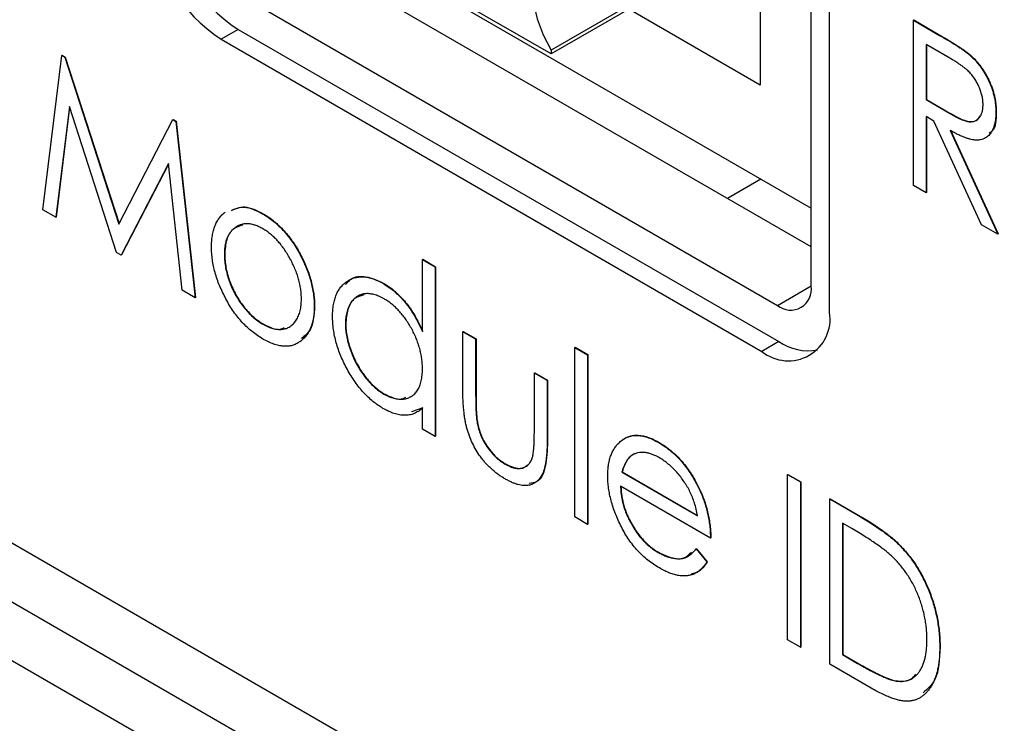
# Model space of a CAD drawing. Header units: millimetres. Extents: x 0 to 420, y 0 to 297.
# Tile 24 of 43: x 331.01 to 336.16, y 187.45 to 191.13. Entities that reach past the tile are written whole.
import ezdxf

# ---------------------------------------------------------------- set-up
doc = ezdxf.new("R2010")
doc.units = ezdxf.units.MM

msp = doc.modelspace()

# ---------------------------------------------------------------- linework, layer by layer
at = {"color": 7, "linetype": 'Continuous', "lineweight": 25}
for p, q in [((335.1453, 189.7421), (335.1453, 193.6289)), ((335.2411, 189.6036), (335.2411, 193.4821)), ((332.5096, 191.6698), (335.1453, 190.1482)), ((335.1453, 189.9462), (332.4936, 191.477)), ((334.5266, 191.4035), (333.7841, 190.9749)), ((334.5266, 191.3831), (333.7841, 190.9545)), ((334.8784, 191.4046), (334.8784, 190.7922)), ((332.1401, 191.2729), (334.9685, 189.6401)), ((333.7841, 190.9545), (333.2185, 191.281)), ((334.8784, 190.7922), (334.1907, 191.1892)), ((335.6792, 191.1314), (335.681, 191.1324)), ((335.6792, 191.1314), (335.8167, 191.052)), ((335.6792, 190.2672), (335.6792, 191.1314)), ((335.681, 191.1324), (335.8185, 191.053)), ((332.1475, 191.0832), (332.0591, 191.0322)), ((332.1475, 191.0832), (334.9759, 189.4504)), ((332.0591, 191.0322), (334.8875, 189.3994)), ((335.8167, 191.052), (335.8185, 191.053)), ((333.7841, 190.9749), (333.7841, 190.9545)), ((335.8707, 190.9322), (335.7464, 191.004)), ((335.7464, 191.004), (335.7464, 190.7159)), ((335.7481, 191.003), (335.7481, 190.7169)), ((331.1257, 190.14), (331.2251, 190.9468)), ((331.2251, 190.9468), (331.2269, 190.9479)), ((331.2251, 190.9468), (331.2418, 190.9372)), ((331.2269, 190.9479), (331.2435, 190.9383)), ((331.2418, 190.9372), (331.2435, 190.9383)), ((331.2418, 190.9372), (331.5239, 190.0653)), ((331.2435, 190.9383), (331.5252, 190.0678)), ((335.9726, 190.9502), (335.9744, 190.9513)), ((340.2792, 182.7103), (326.2785, 190.7927)), ((335.7464, 190.7159), (335.7481, 190.7169)), ((335.7464, 190.7159), (335.8678, 190.6446)), ((335.7481, 190.7169), (335.8696, 190.6456)), ((331.2649, 190.6802), (331.1935, 190.1009)), ((331.266, 190.6765), (331.1953, 190.1019)), ((331.5116, 189.9173), (331.2649, 190.6802)), ((336.111, 190.651), (336.1127, 190.6521)), ((331.5239, 190.0653), (331.806, 190.6115)), ((331.806, 190.6115), (331.8078, 190.6125)), ((331.806, 190.6115), (331.8225, 190.602)), ((331.8078, 190.6125), (331.8243, 190.603)), ((331.8225, 190.602), (331.8243, 190.603)), ((331.8225, 190.602), (331.9221, 189.6803)), ((331.8243, 190.603), (331.9238, 189.6814)), ((335.7866, 190.6041), (335.7464, 190.6273)), ((335.7464, 190.6273), (335.7464, 190.2284)), ((335.7481, 190.6263), (335.7481, 190.2295)), ((336.0357, 190.0614), (335.7866, 190.6041)), ((335.8678, 190.6446), (335.8696, 190.6456)), ((335.8713, 190.5552), (336.1206, 190.0124)), ((335.873, 190.5562), (336.1223, 190.0134)), ((327.2508, 190.5418), (339.1302, 183.684)), ((326.4649, 190.3807), (340.4657, 182.2982)), ((331.783, 190.3811), (331.5362, 189.9031)), ((331.7832, 190.3791), (331.538, 189.9041)), ((331.8543, 189.7195), (331.783, 190.3811)), ((334.8823, 190.3), (334.7074, 190.199)), ((335.7464, 190.2284), (335.6792, 190.2672)), ((335.7464, 190.2284), (335.7481, 190.2295)), ((331.1935, 190.1009), (331.1257, 190.14)), ((331.1935, 190.1009), (331.1953, 190.1019)), ((332.2774, 190.1178), (332.2791, 190.1188)), ((336.1206, 190.0124), (336.0357, 190.0614)), ((336.1206, 190.0124), (336.1223, 190.0134)), ((331.5362, 189.9031), (331.5116, 189.9173)), ((331.5362, 189.9031), (331.538, 189.9041)), ((332.0756, 189.9052), (332.0773, 189.9062)), ((332.4746, 189.8999), (332.4764, 189.9009)), ((333.1118, 189.8799), (333.1135, 189.8809)), ((333.1118, 189.5028), (333.1118, 189.8799)), ((333.1118, 189.8799), (333.1789, 189.8411)), ((333.1135, 189.8809), (333.1807, 189.8421)), ((333.1789, 189.8411), (333.1807, 189.8421)), ((333.1789, 189.8411), (333.1789, 188.9548)), ((333.1807, 189.8421), (333.1807, 188.9558)), ((332.9071, 189.7543), (332.9089, 189.7553)), ((331.9221, 189.6803), (331.8543, 189.7195)), ((331.9221, 189.6803), (331.9238, 189.6814)), ((332.5457, 189.6343), (332.5475, 189.6354)), ((332.2771, 189.5419), (332.2788, 189.5429)), ((332.7088, 189.5428), (332.7106, 189.5438)), ((333.3228, 189.5032), (333.3246, 189.5042)), ((333.3228, 189.5032), (333.39, 189.4644)), ((333.3228, 189.2015), (333.3228, 189.5032)), ((333.3246, 189.5042), (333.3918, 189.4654)), ((333.39, 189.4644), (333.3918, 189.4654)), ((333.39, 189.4644), (333.39, 189.1715)), ((333.3918, 189.4654), (333.3918, 189.1725)), ((333.9081, 189.4202), (333.9099, 189.4212)), ((333.9081, 189.4202), (333.9753, 189.3814)), ((333.9081, 188.5338), (333.9081, 189.4202)), ((333.9099, 189.4212), (333.977, 189.3824)), ((334.9759, 189.4504), (334.8875, 189.3994)), ((333.9753, 189.3814), (333.977, 189.3824)), ((333.9753, 189.3814), (333.9753, 188.4951)), ((333.977, 189.3824), (333.977, 188.4961)), ((333.697, 189.2872), (333.6988, 189.2882)), ((333.697, 189.2872), (333.7642, 189.2484)), ((333.697, 188.9943), (333.697, 189.2872)), ((333.6988, 189.2882), (333.7659, 189.2494)), ((333.7642, 189.2484), (333.7659, 189.2494)), ((333.7642, 189.2484), (333.7642, 188.941)), ((333.7659, 189.2494), (333.7659, 188.942)), ((332.91, 189.1765), (332.9117, 189.1775)), ((333.39, 189.1715), (333.3918, 189.1725)), ((333.1135, 189.1038), (333.0545, 189.0827)), ((333.1118, 188.9935), (333.1118, 189.1028)), ((333.3991, 189.0186), (333.4009, 189.0196)), ((333.1789, 188.9548), (333.1118, 188.9935)), ((333.1789, 188.9548), (333.1807, 188.9558)), ((333.7642, 188.941), (333.7659, 188.942)), ((334.3479, 188.9225), (334.3497, 188.9235)), ((333.5444, 188.8103), (333.5462, 188.8113)), ((334.1545, 188.7682), (334.1563, 188.7693)), ((334.1545, 188.7682), (334.5509, 188.5394)), ((334.1563, 188.7693), (334.5502, 188.5419)), ((335.021, 188.7555), (335.0228, 188.7565)), ((335.021, 188.7555), (335.0882, 188.7167)), ((335.021, 187.8913), (335.021, 188.7555)), ((335.0228, 188.7565), (335.09, 188.7178)), ((334.6181, 188.4231), (334.1479, 188.6945)), ((335.0882, 188.7167), (335.09, 188.7178)), ((335.0882, 188.7167), (335.0882, 187.8526)), ((335.09, 188.7178), (335.09, 187.8536)), ((334.5607, 188.6754), (334.5624, 188.6764)), ((335.2417, 188.6281), (335.2435, 188.6291)), ((335.2417, 187.764), (335.2417, 188.6281)), ((335.2417, 188.6281), (335.3834, 188.5463)), ((335.2435, 188.6291), (335.3851, 188.5474)), ((335.3834, 188.5463), (335.3851, 188.5474)), ((333.9753, 188.4951), (333.9081, 188.5338)), ((333.9753, 188.4951), (333.977, 188.4961)), ((335.3573, 188.4728), (335.3089, 188.5007)), ((335.3089, 188.5007), (335.3089, 187.8138)), ((335.3106, 188.4997), (335.3106, 187.8148)), ((334.6181, 188.4231), (334.6198, 188.4241)), ((335.606, 188.3867), (335.6077, 188.3877)), ((334.3446, 188.3483), (334.3464, 188.3493)), ((334.5431, 188.3667), (334.5449, 188.3677)), ((334.5431, 188.3667), (334.5989, 188.2983)), ((334.5449, 188.3677), (334.6006, 188.2993)), ((334.5989, 188.2983), (334.6006, 188.2993)), ((335.0882, 187.8526), (335.021, 187.8913)), ((335.0882, 187.8526), (335.09, 187.8536)), ((335.8174, 187.8528), (335.8191, 187.8538)), ((335.3089, 187.8138), (335.3106, 187.8148)), ((335.3089, 187.8138), (335.3879, 187.7682)), ((335.3106, 187.8148), (335.3896, 187.7692)), ((335.3879, 187.7682), (335.3896, 187.7692)), ((335.4591, 187.6385), (335.2417, 187.764)), ((335.5847, 187.6766), (335.5865, 187.6776))]:
    msp.add_line(p, q, dxfattribs=at)
at = {"color": 8, "linetype": 'Continuous', "lineweight": 25}
msp.add_line((334.9685, 189.6401), (335.1453, 189.7421), dxfattribs=at)
at = {"color": 7, "linetype": 'Continuous', "lineweight": 25, "flags": 128}
msp.add_lwpolyline([(333.7841, 191.5056), (333.7426, 191.4733), (333.7116, 191.4264), (333.6925, 191.3668), (333.686, 191.2969), (333.6925, 191.2195), (333.7116, 191.1379), (333.7426, 191.0552), (333.7841, 190.9749)], dxfattribs=at)
at = {"color": 7, "linetype": 'Continuous', "lineweight": 25}
for centre, radius, start, end in [((332.5615, 191.7305), 0.7684, 182.6055, 237.3946), ((332.4732, 191.6795), 0.7684, 182.6055, 237.3946), ((335.0375, 189.7247), 0.1092, 230.7962, 9.2141), ((335.0255, 189.5686), 0.2184, 230.7966, 9.214), ((335.1303, 189.677), 0.2742, 235.7353, 279.9698)]:
    msp.add_arc(centre, radius, start, end, dxfattribs=at)
for points, knots in [([(335.8167, 191.052), (335.8259, 191.0467), (335.8435, 191.0364), (335.8688, 191.0214), (335.8918, 191.007), (335.9125, 190.994), (335.9308, 190.9816), (335.9468, 190.9706), (335.9605, 190.9603), (335.9688, 190.9534), (335.9726, 190.9502)], [0, 0, 0, 0, 0.176242, 0.33814, 0.484799, 0.617149, 0.734395, 0.837422, 0.92561, 1, 1, 1, 1]), ([(335.8185, 191.053), (335.8276, 191.0477), (335.8453, 191.0374), (335.8706, 191.0224), (335.8936, 191.008), (335.9142, 190.995), (335.9325, 190.9826), (335.9486, 190.9716), (335.9623, 190.9613), (335.9706, 190.9544), (335.9744, 190.9513)], [0, 0, 0, 0, 0.176242, 0.33814, 0.484799, 0.617149, 0.734395, 0.837422, 0.92561, 1, 1, 1, 1]), ([(336.0438, 190.69), (336.0436, 190.6971), (336.0431, 190.711), (336.0394, 190.7333), (336.0334, 190.7558), (336.0249, 190.7784), (336.0148, 190.8005), (336.0028, 190.8213), (335.9893, 190.8405), (335.9767, 190.8551), (335.9655, 190.8661), (335.9557, 190.8749), (335.9447, 190.8838), (335.9323, 190.8929), (335.9188, 190.9026), (335.9038, 190.9123), (335.8876, 190.9224), (335.8765, 190.9289), (335.8707, 190.9322)], [0, 0, 0, 0, 0.074206, 0.146692, 0.218332, 0.29067, 0.362618, 0.431553, 0.499554, 0.567987, 0.604677, 0.646293, 0.69288, 0.744014, 0.799888, 0.86174, 0.928424, 1, 1, 1, 1]), ([(335.9726, 190.9502), (335.9776, 190.9458), (335.9876, 190.9369), (336.0019, 190.9221), (336.0155, 190.9067), (336.0285, 190.8904), (336.0405, 190.8731), (336.0519, 190.855), (336.0628, 190.8361), (336.0726, 190.8164), (336.0817, 190.7963), (336.0894, 190.7759), (336.0963, 190.7553), (336.1016, 190.7346), (336.1058, 190.7138), (336.1088, 190.6929), (336.1106, 190.6718), (336.1108, 190.658), (336.111, 190.651)], [0, 0, 0, 0, 0.061387, 0.121495, 0.181089, 0.240038, 0.298644, 0.35799, 0.418441, 0.480043, 0.541867, 0.604173, 0.666682, 0.729899, 0.794538, 0.860455, 0.929211, 1, 1, 1, 1]), ([(335.9744, 190.9513), (335.9794, 190.9468), (335.9893, 190.938), (336.0036, 190.9231), (336.0173, 190.9077), (336.0303, 190.8914), (336.0423, 190.8741), (336.0537, 190.856), (336.0646, 190.8372), (336.0743, 190.8175), (336.0835, 190.7974), (336.0911, 190.7769), (336.098, 190.7563), (336.1034, 190.7356), (336.1076, 190.7149), (336.1106, 190.6939), (336.1124, 190.6728), (336.1126, 190.659), (336.1127, 190.6521)], [0, 0, 0, 0, 0.061387, 0.121495, 0.181089, 0.240038, 0.298644, 0.35799, 0.418441, 0.480043, 0.541867, 0.604173, 0.666682, 0.729899, 0.794538, 0.860455, 0.929211, 1, 1, 1, 1]), ([(335.8678, 190.6446), (335.8735, 190.6413), (335.8845, 190.635), (335.9004, 190.6268), (335.9152, 190.6194), (335.9288, 190.6132), (335.9412, 190.6082), (335.9525, 190.6045), (335.9627, 190.6018), (335.9747, 190.6), (335.9881, 190.6001), (336.0025, 190.6035), (336.0148, 190.6107), (336.0252, 190.6213), (336.0335, 190.6346), (336.0394, 190.6508), (336.0431, 190.6692), (336.0436, 190.683), (336.0438, 190.69)], [0, 0, 0, 0, 0.0688845, 0.1330037, 0.1923688, 0.2476844, 0.2984466, 0.3447833, 0.3874444, 0.4260582, 0.4984773, 0.5682255, 0.638295, 0.7092395, 0.7816761, 0.8527646, 0.9255231, 1, 1, 1, 1]), ([(336.111, 190.651), (336.1107, 190.6397), (336.1101, 190.6176), (336.105, 190.588), (336.0966, 190.5625), (336.0849, 190.541), (336.07, 190.5243), (336.0523, 190.5121), (336.0315, 190.5054), (336.012, 190.5037), (335.9948, 190.5052), (335.9807, 190.5076), (335.9652, 190.512), (335.9487, 190.5175), (335.931, 190.5246), (335.9122, 190.5333), (335.8921, 190.5435), (335.8784, 190.5512), (335.8713, 190.5552)], [0, 0, 0, 0, 0.083484, 0.162613, 0.23918, 0.314494, 0.388385, 0.460717, 0.533791, 0.609022, 0.648239, 0.690365, 0.734562, 0.781635, 0.831635, 0.884694, 0.940506, 1, 1, 1, 1]), ([(336.1127, 190.6521), (336.1119, 190.6114), (336.111, 190.561), (336.0814, 190.5441), (336.0757, 190.5408)], [0, 0, 0, 0, 0.806004, 1, 1, 1, 1]), ([(335.8696, 190.6456), (335.8925, 190.6328), (335.9381, 190.6073), (336.0009, 190.5935), (336.0211, 190.6199), (336.029, 190.6303)], [0, 0, 0, 0, 0.380033, 0.756115, 1, 1, 1, 1]), ([(332.1124, 190.136), (332.134, 190.1456), (332.1808, 190.1664), (332.2435, 190.1349), (332.2774, 190.1178)], [0, 0, 0, 0, 0.460615, 1, 1, 1, 1]), ([(332.1142, 190.1371), (332.1358, 190.1466), (332.1826, 190.1675), (332.2453, 190.1359), (332.2791, 190.1188)], [0, 0, 0, 0, 0.460615, 1, 1, 1, 1]), ([(332.0084, 189.9445), (332.0086, 189.955), (332.0089, 189.9757), (332.0126, 190.0044), (332.018, 190.0311), (332.0259, 190.0551), (332.0358, 190.0771), (332.0482, 190.0963), (332.0626, 190.1136), (332.0738, 190.1228), (332.0795, 190.1275)], [0, 0, 0, 0, 0.129994, 0.257394, 0.381584, 0.504384, 0.625929, 0.749147, 0.873179, 1, 1, 1, 1]), ([(332.2774, 190.1178), (332.2871, 190.112), (332.3062, 190.1004), (332.3342, 190.079), (332.3609, 190.0554), (332.3864, 190.0295), (332.4105, 190.0006), (332.4334, 189.9695), (332.4551, 189.9358), (332.468, 189.912), (332.4746, 189.8999)], [0, 0, 0, 0, 0.129938, 0.255888, 0.378416, 0.499563, 0.620782, 0.743629, 0.869394, 1, 1, 1, 1]), ([(332.2791, 190.1188), (332.2888, 190.113), (332.308, 190.1014), (332.3359, 190.08), (332.3627, 190.0565), (332.3882, 190.0305), (332.4123, 190.0017), (332.4352, 189.9705), (332.4568, 189.9368), (332.4698, 189.913), (332.4764, 189.9009)], [0, 0, 0, 0, 0.129938, 0.255888, 0.378416, 0.499563, 0.620782, 0.743629, 0.869394, 1, 1, 1, 1]), ([(332.2771, 190.0404), (332.2703, 190.0441), (332.2569, 190.0514), (332.2372, 190.0592), (332.2182, 190.0644), (332.1999, 190.067), (332.1825, 190.0666), (332.1658, 190.0634), (332.1496, 190.0579), (332.1347, 190.0492), (332.1208, 190.0386), (332.1088, 190.0255), (332.0986, 190.0106), (332.09, 189.9937), (332.0837, 189.9745), (332.079, 189.9533), (332.076, 189.9303), (332.0757, 189.9137), (332.0756, 189.9052)], [0, 0, 0, 0, 0.061922, 0.12173, 0.180955, 0.239816, 0.299201, 0.35961, 0.422031, 0.486659, 0.55181, 0.61551, 0.678227, 0.740508, 0.803634, 0.867504, 0.932648, 1, 1, 1, 1]), ([(332.1722, 190.0598), (332.1539, 190.0545), (332.1162, 190.0435), (332.0833, 189.9863), (332.0793, 189.9329), (332.0773, 189.9062)], [0, 0, 0, 0, 0.319823, 0.659774, 1, 1, 1, 1]), ([(332.4785, 189.6726), (332.4784, 189.6812), (332.4781, 189.6982), (332.4751, 189.7247), (332.4705, 189.7512), (332.4641, 189.7778), (332.4556, 189.8045), (332.4452, 189.8313), (332.433, 189.8583), (332.4191, 189.8851), (332.404, 189.9109), (332.388, 189.9353), (332.3712, 189.9575), (332.3539, 189.9782), (332.3356, 189.9966), (332.3167, 190.0133), (332.2971, 190.0281), (332.2838, 190.0363), (332.2771, 190.0404)], [0, 0, 0, 0, 0.067383, 0.132557, 0.1964562, 0.2596111, 0.3219215, 0.3848926, 0.4488825, 0.5140643, 0.5790458, 0.6411416, 0.7019595, 0.7609673, 0.8198558, 0.8786687, 0.9385037, 1, 1, 1, 1]), ([(332.2774, 189.4642), (332.2677, 189.47), (332.2488, 189.4816), (332.221, 189.5022), (332.1945, 189.525), (332.1695, 189.5503), (332.1457, 189.5777), (332.1235, 189.6075), (332.1025, 189.6395), (332.0832, 189.6734), (332.0659, 189.7082), (332.0503, 189.743), (332.0375, 189.7775), (332.0267, 189.8118), (332.0185, 189.8456), (332.0126, 189.8792), (332.0091, 189.9123), (332.0087, 189.9337), (332.0084, 189.9445)], [0, 0, 0, 0, 0.066731, 0.130912, 0.193569, 0.254771, 0.315473, 0.37659, 0.438679, 0.502666, 0.566748, 0.629112, 0.690637, 0.75141, 0.812464, 0.873714, 0.936045, 1, 1, 1, 1]), ([(332.0756, 189.9052), (332.0759, 189.894), (332.0765, 189.8717), (332.0818, 189.8365), (332.0902, 189.8005), (332.102, 189.7643), (332.1166, 189.7285), (332.1339, 189.6942), (332.1535, 189.6617), (332.1754, 189.6317), (332.1991, 189.6041), (332.2241, 189.5798), (332.2502, 189.5584), (332.268, 189.5474), (332.2771, 189.5419)], [0, 0, 0, 0, 0.087611, 0.173748, 0.2592, 0.34546, 0.430602, 0.513569, 0.59425, 0.675548, 0.756648, 0.836589, 0.917418, 1, 1, 1, 1]), ([(332.0773, 189.9062), (332.0776, 189.895), (332.0782, 189.8728), (332.0836, 189.8375), (332.0919, 189.8016), (332.1038, 189.7653), (332.1184, 189.7295), (332.1357, 189.6952), (332.1552, 189.6628), (332.1772, 189.6327), (332.2008, 189.6052), (332.2259, 189.5808), (332.252, 189.5594), (332.2698, 189.5484), (332.2788, 189.5429)], [0, 0, 0, 0, 0.087611, 0.173748, 0.2592, 0.34546, 0.430602, 0.513569, 0.59425, 0.675548, 0.756648, 0.836589, 0.917418, 1, 1, 1, 1]), ([(332.4746, 189.8999), (332.4803, 189.8887), (332.4916, 189.8664), (332.5059, 189.8325), (332.5183, 189.7989), (332.5285, 189.7654), (332.536, 189.7322), (332.5416, 189.6992), (332.5452, 189.6663), (332.5455, 189.6451), (332.5457, 189.6343)], [0, 0, 0, 0, 0.126559, 0.250926, 0.373266, 0.495486, 0.618498, 0.742431, 0.869567, 1, 1, 1, 1]), ([(332.4764, 189.9009), (332.4821, 189.8897), (332.4934, 189.8674), (332.5076, 189.8335), (332.5201, 189.7999), (332.5302, 189.7664), (332.5378, 189.7332), (332.5433, 189.7002), (332.547, 189.6673), (332.5473, 189.6461), (332.5475, 189.6354)], [0, 0, 0, 0, 0.126559, 0.250926, 0.373266, 0.495486, 0.618498, 0.742431, 0.869567, 1, 1, 1, 1]), ([(332.6416, 189.5824), (332.6418, 189.5933), (332.6423, 189.6147), (332.6462, 189.6443), (332.6521, 189.6717), (332.6607, 189.6961), (332.6717, 189.7181), (332.6854, 189.7371), (332.701, 189.754), (332.7193, 189.7676), (332.739, 189.7784), (332.7601, 189.7857), (332.7822, 189.7896), (332.8053, 189.7896), (332.8293, 189.7865), (332.8544, 189.7794), (332.8805, 189.7687), (332.8982, 189.7591), (332.9071, 189.7543)], [0, 0, 0, 0, 0.066285, 0.131009, 0.19392, 0.256417, 0.318352, 0.380825, 0.444361, 0.509351, 0.573933, 0.636425, 0.697432, 0.757135, 0.816494, 0.876602, 0.937529, 1, 1, 1, 1]), ([(332.7097, 189.7492), (332.7181, 189.7594), (332.7437, 189.7903), (332.815, 189.7979), (332.8776, 189.7695), (332.9089, 189.7553)], [0, 0, 0, 0, 0.197474, 0.598783, 1, 1, 1, 1]), ([(332.9071, 189.7543), (332.9175, 189.7479), (332.9378, 189.7354), (332.9675, 189.7119), (332.9956, 189.685), (333.0223, 189.655), (333.0473, 189.6216), (333.0707, 189.585), (333.0926, 189.5451), (333.1053, 189.5172), (333.1118, 189.5028)], [0, 0, 0, 0, 0.126044, 0.248369, 0.367937, 0.48706, 0.608028, 0.732387, 0.862929, 1, 1, 1, 1]), ([(332.9089, 189.7553), (332.9192, 189.7489), (332.9395, 189.7364), (332.9693, 189.7129), (332.9974, 189.686), (333.024, 189.656), (333.0491, 189.6227), (333.0725, 189.586), (333.0943, 189.5461), (333.107, 189.5182), (333.1135, 189.5039)], [0, 0, 0, 0, 0.126044, 0.248369, 0.367937, 0.48706, 0.608028, 0.732387, 0.862929, 1, 1, 1, 1]), ([(332.2771, 189.5419), (332.2861, 189.537), (332.3039, 189.5273), (332.33, 189.5186), (332.355, 189.514), (332.3786, 189.5144), (332.4005, 189.5192), (332.4202, 189.5288), (332.4373, 189.5434), (332.452, 189.5622), (332.4638, 189.5849), (332.4724, 189.611), (332.4776, 189.6402), (332.4782, 189.6617), (332.4785, 189.6726)], [0, 0, 0, 0, 0.0826009, 0.1634471, 0.2434062, 0.3241161, 0.405432, 0.4864674, 0.5691635, 0.6543244, 0.7406037, 0.826213, 0.9123695, 1, 1, 1, 1]), ([(332.9106, 189.6747), (332.9016, 189.6795), (332.8839, 189.6889), (332.8578, 189.6977), (332.8329, 189.7018), (332.8092, 189.7013), (332.7872, 189.6962), (332.7677, 189.6858), (332.7502, 189.6713), (332.7357, 189.652), (332.7235, 189.6294), (332.7153, 189.6031), (332.7096, 189.5747), (332.7091, 189.5534), (332.7088, 189.5428)], [0, 0, 0, 0, 0.082079, 0.162384, 0.242555, 0.323998, 0.405745, 0.487625, 0.57087, 0.657342, 0.74413, 0.829503, 0.914297, 1, 1, 1, 1]), ([(332.8046, 189.6944), (332.7867, 189.6897), (332.7493, 189.6798), (332.7177, 189.6224), (332.713, 189.57), (332.7106, 189.5438)], [0, 0, 0, 0, 0.313262, 0.656632, 1, 1, 1, 1]), ([(333.1118, 189.3079), (333.1116, 189.3167), (333.1113, 189.3341), (333.1085, 189.3609), (333.1038, 189.3877), (333.0976, 189.4143), (333.0892, 189.441), (333.0794, 189.4676), (333.0674, 189.4942), (333.0539, 189.5204), (333.0389, 189.5456), (333.0232, 189.5696), (333.0065, 189.5916), (332.9889, 189.6119), (332.9705, 189.6305), (332.9512, 189.6471), (332.9312, 189.6623), (332.9175, 189.6705), (332.9106, 189.6747)], [0, 0, 0, 0, 0.0686057, 0.1349386, 0.1995926, 0.2624788, 0.3248929, 0.3870672, 0.449661, 0.5134292, 0.5766765, 0.6380063, 0.6978254, 0.7567035, 0.8163208, 0.8757788, 0.9368375, 1, 1, 1, 1]), ([(332.5457, 189.6343), (332.5455, 189.6238), (332.545, 189.603), (332.5415, 189.5738), (332.5354, 189.5473), (332.5275, 189.5226), (332.5166, 189.501), (332.5038, 189.4812), (332.4883, 189.4643), (332.4708, 189.4497), (332.4515, 189.4381), (332.4306, 189.4301), (332.4084, 189.4261), (332.3848, 189.426), (332.3598, 189.4296), (332.3335, 189.4372), (332.3059, 189.4486), (332.287, 189.4589), (332.2774, 189.4642)], [0, 0, 0, 0, 0.064045, 0.126463, 0.187876, 0.248909, 0.309768, 0.371378, 0.43383, 0.498221, 0.562298, 0.624207, 0.685409, 0.745888, 0.807175, 0.86925, 0.933521, 1, 1, 1, 1]), ([(332.5475, 189.6354), (332.5442, 189.5894), (332.5389, 189.5144), (332.4959, 189.48), (332.4793, 189.4667)], [0, 0, 0, 0, 0.6128097, 1, 1, 1, 1]), ([(332.9053, 189.1016), (332.8964, 189.1071), (332.8787, 189.1179), (332.8528, 189.1375), (332.8279, 189.1593), (332.8039, 189.1836), (332.781, 189.2105), (332.759, 189.2396), (332.7381, 189.2713), (332.7185, 189.305), (332.7005, 189.3396), (332.6848, 189.3747), (332.6713, 189.4097), (332.6606, 189.4447), (332.6519, 189.4795), (332.646, 189.5142), (332.6423, 189.5487), (332.6419, 189.5711), (332.6416, 189.5824)], [0, 0, 0, 0, 0.062263, 0.122695, 0.181931, 0.24097, 0.300321, 0.360834, 0.422848, 0.48721, 0.552021, 0.615146, 0.677842, 0.740383, 0.803332, 0.86705, 0.932547, 1, 1, 1, 1]), ([(332.2788, 189.5429), (332.3108, 189.5267), (332.3523, 189.5056), (332.3814, 189.5203), (332.3881, 189.5237)], [0, 0, 0, 0, 0.769439, 1, 1, 1, 1]), ([(332.7088, 189.5428), (332.7092, 189.5318), (332.7099, 189.5099), (332.7151, 189.4751), (332.724, 189.4391), (332.7358, 189.4023), (332.7507, 189.3659), (332.768, 189.3308), (332.7879, 189.2977), (332.8099, 189.2668), (332.8335, 189.2386), (332.8582, 189.2141), (332.8838, 189.1928), (332.9012, 189.182), (332.91, 189.1765)], [0, 0, 0, 0, 0.085277, 0.169988, 0.255642, 0.343263, 0.430366, 0.514325, 0.596853, 0.679505, 0.761376, 0.840688, 0.919745, 1, 1, 1, 1]), ([(332.7106, 189.5438), (332.7109, 189.5328), (332.7117, 189.511), (332.7169, 189.4761), (332.7258, 189.4401), (332.7376, 189.4033), (332.7525, 189.3669), (332.7698, 189.3318), (332.7896, 189.2987), (332.8117, 189.2679), (332.8352, 189.2397), (332.86, 189.2151), (332.8856, 189.1938), (332.903, 189.183), (332.9117, 189.1775)], [0, 0, 0, 0, 0.085277, 0.169988, 0.255642, 0.343263, 0.430366, 0.514325, 0.596853, 0.679505, 0.761376, 0.840688, 0.919745, 1, 1, 1, 1]), ([(332.91, 189.1765), (332.9189, 189.1718), (332.9365, 189.1624), (332.9626, 189.1537), (332.9879, 189.1493), (333.0121, 189.1498), (333.0346, 189.1544), (333.0548, 189.1637), (333.072, 189.1777), (333.0864, 189.196), (333.0979, 189.2184), (333.1059, 189.2447), (333.1108, 189.2746), (333.1114, 189.2966), (333.1118, 189.3079)], [0, 0, 0, 0, 0.080959, 0.16106, 0.242318, 0.325385, 0.408798, 0.490546, 0.57188, 0.654308, 0.738039, 0.822925, 0.909503, 1, 1, 1, 1]), ([(332.9117, 189.1775), (332.9436, 189.162), (332.9863, 189.1411), (333.0167, 189.1559), (333.0244, 189.1597)], [0, 0, 0, 0, 0.746604, 1, 1, 1, 1]), ([(333.544, 188.733), (333.538, 188.7365), (333.5261, 188.7435), (333.5088, 188.7553), (333.4922, 188.7677), (333.4765, 188.781), (333.4614, 188.7949), (333.4471, 188.8093), (333.4336, 188.8248), (333.4166, 188.8461), (333.3974, 188.8744), (333.3771, 188.9104), (333.3602, 188.9484), (333.3486, 188.9813), (333.3411, 189.0089), (333.3362, 189.0316), (333.332, 189.056), (333.3288, 189.0819), (333.3261, 189.1095), (333.3241, 189.1388), (333.3232, 189.1696), (333.3229, 189.1906), (333.3228, 189.2015)], [0, 0, 0, 0, 0.042559, 0.08384, 0.123303, 0.161491, 0.198507, 0.234527, 0.270046, 0.30501, 0.373796, 0.442004, 0.511744, 0.583731, 0.622324, 0.664402, 0.710511, 0.760057, 0.813973, 0.871595, 0.933691, 1, 1, 1, 1]), ([(333.39, 189.1715), (333.39, 189.1629), (333.3901, 189.1464), (333.3905, 189.1225), (333.3913, 189.1005), (333.3921, 189.0805), (333.3935, 189.0623), (333.3949, 189.0462), (333.3969, 189.0317), (333.3984, 189.0227), (333.3991, 189.0186)], [0, 0, 0, 0, 0.1738958, 0.3326545, 0.4786536, 0.6107172, 0.7278948, 0.8324167, 0.9224015, 1, 1, 1, 1]), ([(333.3918, 189.1725), (333.3918, 189.1639), (333.3918, 189.1475), (333.3923, 189.1235), (333.3931, 189.1015), (333.3938, 189.0815), (333.3953, 189.0633), (333.3966, 189.0472), (333.3986, 189.0328), (333.4002, 189.0238), (333.4009, 189.0196)], [0, 0, 0, 0, 0.1738958, 0.3326545, 0.4786536, 0.6107172, 0.7278948, 0.8324167, 0.9224015, 1, 1, 1, 1]), ([(333.1118, 189.1028), (333.1048, 189.0969), (333.0912, 189.0855), (333.0684, 189.0736), (333.0443, 189.0665), (333.0188, 189.0645), (332.9921, 189.0671), (332.9642, 189.0743), (332.9352, 189.0852), (332.9154, 189.0961), (332.9053, 189.1016)], [0, 0, 0, 0, 0.137694, 0.267921, 0.392746, 0.514053, 0.632973, 0.752911, 0.874396, 1, 1, 1, 1]), ([(333.3991, 189.0186), (333.4017, 189.0079), (333.4066, 188.9869), (333.4187, 188.9555), (333.4334, 188.9253), (333.4514, 188.8967), (333.4719, 188.8703), (333.4943, 188.8466), (333.5188, 188.8262), (333.5357, 188.8156), (333.5444, 188.8103)], [0, 0, 0, 0, 0.128731, 0.251803, 0.372575, 0.494448, 0.617204, 0.740135, 0.866827, 1, 1, 1, 1]), ([(333.4009, 189.0196), (333.4034, 189.0089), (333.4083, 188.988), (333.4204, 188.9565), (333.4352, 188.9263), (333.4532, 188.8977), (333.4736, 188.8714), (333.4961, 188.8476), (333.5206, 188.8272), (333.5375, 188.8167), (333.5462, 188.8113)], [0, 0, 0, 0, 0.128731, 0.251803, 0.372575, 0.494448, 0.617204, 0.740135, 0.866827, 1, 1, 1, 1]), ([(333.6874, 188.8459), (333.6882, 188.8489), (333.69, 188.8556), (333.6918, 188.8674), (333.6934, 188.8819), (333.6947, 188.8992), (333.6958, 188.9191), (333.6965, 188.9418), (333.6969, 188.9671), (333.697, 188.985), (333.697, 188.9943)], [0, 0, 0, 0, 0.0692277, 0.1533278, 0.2537076, 0.3705547, 0.5039871, 0.6529653, 0.8186625, 1, 1, 1, 1]), ([(334.1416, 188.9239), (334.1482, 188.9295), (334.161, 188.9404), (334.1828, 188.952), (334.2064, 188.9587), (334.2314, 188.961), (334.2583, 188.9583), (334.2867, 188.9514), (334.3168, 188.9393), (334.3374, 188.9282), (334.3479, 188.9225)], [0, 0, 0, 0, 0.1303568, 0.2562802, 0.3776503, 0.49841, 0.6186806, 0.7419082, 0.8681682, 1, 1, 1, 1]), ([(334.1434, 188.9249), (334.1499, 188.9305), (334.1628, 188.9414), (334.1846, 188.953), (334.2081, 188.9597), (334.2332, 188.962), (334.2601, 188.9593), (334.2885, 188.9524), (334.3186, 188.9403), (334.3392, 188.9292), (334.3497, 188.9235)], [0, 0, 0, 0, 0.1303568, 0.2562802, 0.3776503, 0.49841, 0.6186806, 0.7419082, 0.8681682, 1, 1, 1, 1]), ([(333.7642, 188.941), (333.7641, 188.9306), (333.7638, 188.9105), (333.7629, 188.8816), (333.7609, 188.8552), (333.7582, 188.8313), (333.7549, 188.8099), (333.7507, 188.7908), (333.7458, 188.7742), (333.7383, 188.7555), (333.7269, 188.7362), (333.71, 188.7181), (333.6899, 188.7055), (333.6708, 188.6994), (333.654, 188.6976), (333.6407, 188.6976), (333.6264, 188.6997), (333.6114, 188.7031), (333.5957, 188.708), (333.5791, 188.7147), (333.5618, 188.7229), (333.55, 188.7296), (333.544, 188.733)], [0, 0, 0, 0, 0.065033, 0.126157, 0.183468, 0.236316, 0.285867, 0.331185, 0.373131, 0.411899, 0.484037, 0.553906, 0.62251, 0.691924, 0.727042, 0.762709, 0.799206, 0.836369, 0.875063, 0.915049, 0.956877, 1, 1, 1, 1]), ([(333.7659, 188.942), (333.7649, 188.8982), (333.763, 188.8109), (333.731, 188.7168), (333.6834, 188.7102), (333.6691, 188.7082)], [0, 0, 0, 0, 0.4137343, 0.8234546, 1, 1, 1, 1]), ([(334.0808, 188.7482), (334.0809, 188.7578), (334.0813, 188.7768), (334.0842, 188.8036), (334.089, 188.8285), (334.0958, 188.8514), (334.1043, 188.8725), (334.1147, 188.8918), (334.1271, 188.9091), (334.1368, 188.9189), (334.1416, 188.9239)], [0, 0, 0, 0, 0.128586, 0.25487, 0.378929, 0.502385, 0.625126, 0.747955, 0.873106, 1, 1, 1, 1]), ([(334.3479, 188.9225), (334.3587, 188.9159), (334.38, 188.903), (334.411, 188.879), (334.4403, 188.8524), (334.468, 188.8228), (334.494, 188.7903), (334.5181, 188.7545), (334.5408, 188.7162), (334.5539, 188.6892), (334.5606, 188.6754)], [0, 0, 0, 0, 0.130719, 0.25691, 0.37895, 0.499183, 0.619737, 0.742082, 0.868597, 1, 1, 1, 1]), ([(334.3497, 188.9235), (334.3605, 188.9169), (334.3818, 188.904), (334.4128, 188.8801), (334.4421, 188.8534), (334.4698, 188.8239), (334.4958, 188.7913), (334.5198, 188.7556), (334.5426, 188.7172), (334.5557, 188.6902), (334.5624, 188.6764)], [0, 0, 0, 0, 0.130719, 0.25691, 0.37895, 0.499183, 0.619737, 0.742082, 0.868597, 1, 1, 1, 1]), ([(334.2168, 188.8615), (334.2133, 188.8597), (334.2064, 188.8562), (334.1972, 188.8485), (334.1884, 188.8395), (334.1803, 188.8287), (334.1729, 188.816), (334.166, 188.8018), (334.1598, 188.7858), (334.1563, 188.7742), (334.1545, 188.7682)], [0, 0, 0, 0, 0.1087554, 0.2203929, 0.3355968, 0.4559774, 0.5832006, 0.7157618, 0.853682, 1, 1, 1, 1]), ([(334.2185, 188.8625), (334.2151, 188.8607), (334.2082, 188.8572), (334.199, 188.8495), (334.1902, 188.8405), (334.1821, 188.8297), (334.1747, 188.817), (334.1677, 188.8028), (334.1616, 188.7869), (334.1581, 188.7752), (334.1563, 188.7693)], [0, 0, 0, 0, 0.1087554, 0.2203929, 0.3355968, 0.4559774, 0.5832006, 0.7157618, 0.853682, 1, 1, 1, 1]), ([(334.3512, 188.843), (334.3448, 188.8466), (334.3322, 188.8536), (334.3135, 188.8615), (334.2956, 188.8671), (334.2784, 188.8708), (334.262, 188.8716), (334.246, 188.8708), (334.2309, 188.8674), (334.2215, 188.8635), (334.2168, 188.8615)], [0, 0, 0, 0, 0.130283, 0.257443, 0.381549, 0.503448, 0.625922, 0.747922, 0.872904, 1, 1, 1, 1]), ([(333.5444, 188.8103), (333.5531, 188.8056), (333.5699, 188.7967), (333.5941, 188.7889), (333.6162, 188.7865), (333.636, 188.7893), (333.6533, 188.7968), (333.6678, 188.809), (333.6797, 188.825), (333.6848, 188.8389), (333.6874, 188.8459)], [0, 0, 0, 0, 0.1374953, 0.266579, 0.3906973, 0.5139056, 0.635258, 0.7552534, 0.8757324, 1, 1, 1, 1]), ([(333.5462, 188.8113), (333.5638, 188.8027), (333.599, 188.7856), (333.6394, 188.7871), (333.6557, 188.8012), (333.6611, 188.8057)], [0, 0, 0, 0, 0.403458, 0.806231, 1, 1, 1, 1]), ([(334.5509, 188.5394), (334.5485, 188.5511), (334.5439, 188.5734), (334.5348, 188.6063), (334.524, 188.6367), (334.5115, 188.6652), (334.4972, 188.6921), (334.4807, 188.7181), (334.4622, 188.7435), (334.4418, 188.7676), (334.4203, 188.7905), (334.3978, 188.8107), (334.3747, 188.8288), (334.3591, 188.8383), (334.3512, 188.843)], [0, 0, 0, 0, 0.098545, 0.189155, 0.272902, 0.350658, 0.426453, 0.503806, 0.58305, 0.666099, 0.750051, 0.832871, 0.915898, 1, 1, 1, 1]), ([(334.3508, 188.2672), (334.3405, 188.2734), (334.3204, 188.2856), (334.2911, 188.3073), (334.2635, 188.3309), (334.2377, 188.3568), (334.2135, 188.3848), (334.1912, 188.415), (334.1705, 188.4473), (334.152, 188.4814), (334.1353, 188.5161), (334.1207, 188.5507), (334.1083, 188.585), (334.0983, 188.6187), (334.0904, 188.6519), (334.0849, 188.6846), (334.0813, 188.717), (334.081, 188.7377), (334.0808, 188.7482)], [0, 0, 0, 0, 0.070857, 0.138165, 0.202924, 0.265547, 0.327174, 0.388361, 0.450271, 0.513495, 0.576728, 0.638401, 0.698963, 0.758889, 0.818338, 0.877788, 0.938442, 1, 1, 1, 1]), ([(334.1479, 188.6945), (334.1483, 188.686), (334.1489, 188.6693), (334.1519, 188.6436), (334.1568, 188.618), (334.163, 188.5928), (334.1712, 188.5677), (334.1811, 188.5427), (334.1926, 188.5179), (334.2057, 188.4936), (334.2201, 188.4701), (334.2354, 188.4479), (334.2515, 188.4272), (334.2685, 188.4081), (334.2864, 188.3907), (334.3051, 188.3749), (334.3246, 188.3604), (334.3379, 188.3524), (334.3446, 188.3483)], [0, 0, 0, 0, 0.068881, 0.135451, 0.19983, 0.262332, 0.323851, 0.385503, 0.446998, 0.509878, 0.572051, 0.633064, 0.692834, 0.75242, 0.812508, 0.873304, 0.935486, 1, 1, 1, 1]), ([(334.1497, 188.6955), (334.15, 188.687), (334.1507, 188.6703), (334.1537, 188.6446), (334.1586, 188.6191), (334.1648, 188.5938), (334.173, 188.5687), (334.1829, 188.5438), (334.1944, 188.5189), (334.2075, 188.4946), (334.2218, 188.4711), (334.2371, 188.4489), (334.2533, 188.4282), (334.2703, 188.4091), (334.2882, 188.3917), (334.3069, 188.3759), (334.3264, 188.3614), (334.3396, 188.3534), (334.3464, 188.3493)], [0, 0, 0, 0, 0.068881, 0.135451, 0.19983, 0.262332, 0.323851, 0.385503, 0.446998, 0.509878, 0.572051, 0.633064, 0.692834, 0.75242, 0.812508, 0.873304, 0.935486, 1, 1, 1, 1]), ([(334.5606, 188.6754), (334.5652, 188.6653), (334.5742, 188.6452), (334.5857, 188.6144), (334.5957, 188.5832), (334.6036, 188.5518), (334.6099, 188.52), (334.6145, 188.4879), (334.6174, 188.4553), (334.6178, 188.434), (334.6181, 188.4231)], [0, 0, 0, 0, 0.117321, 0.234801, 0.354592, 0.475668, 0.600083, 0.728548, 0.861627, 1, 1, 1, 1]), ([(334.5624, 188.6764), (334.5669, 188.6664), (334.576, 188.6462), (334.5875, 188.6154), (334.5974, 188.5843), (334.6054, 188.5528), (334.6117, 188.5211), (334.6163, 188.4889), (334.6192, 188.4563), (334.6196, 188.435), (334.6198, 188.4241)], [0, 0, 0, 0, 0.117321, 0.234801, 0.354592, 0.475668, 0.600083, 0.728548, 0.861627, 1, 1, 1, 1]), ([(335.3834, 188.5463), (335.3957, 188.5391), (335.4195, 188.5252), (335.4539, 188.504), (335.4857, 188.4832), (335.5149, 188.4629), (335.5415, 188.4434), (335.5654, 188.4242), (335.5867, 188.4057), (335.5998, 188.3928), (335.606, 188.3867)], [0, 0, 0, 0, 0.164344, 0.316794, 0.458147, 0.588563, 0.707492, 0.815269, 0.912897, 1, 1, 1, 1]), ([(335.3851, 188.5474), (335.3975, 188.5401), (335.4213, 188.5262), (335.4557, 188.505), (335.4875, 188.4843), (335.5167, 188.4639), (335.5432, 188.4444), (335.5672, 188.4252), (335.5885, 188.4067), (335.6016, 188.3938), (335.6077, 188.3877)], [0, 0, 0, 0, 0.164344, 0.316794, 0.458147, 0.588563, 0.707492, 0.815269, 0.912897, 1, 1, 1, 1]), ([(335.5688, 188.3264), (335.563, 188.3318), (335.5507, 188.3431), (335.5307, 188.3593), (335.5082, 188.3765), (335.483, 188.3944), (335.4552, 188.413), (335.4249, 188.4323), (335.392, 188.4526), (335.3691, 188.4659), (335.3573, 188.4728)], [0, 0, 0, 0, 0.084774, 0.180312, 0.28709, 0.406015, 0.536482, 0.678682, 0.833402, 1, 1, 1, 1]), ([(335.606, 188.3867), (335.6141, 188.3782), (335.6302, 188.3613), (335.653, 188.334), (335.6745, 188.3053), (335.6949, 188.2757), (335.7134, 188.2445), (335.731, 188.2123), (335.747, 188.1788), (335.7617, 188.1441), (335.7748, 188.1088), (335.7863, 188.073), (335.7958, 188.0369), (335.8039, 188.0005), (335.8097, 187.9639), (335.8143, 187.9268), (335.8168, 187.8897), (335.8172, 187.8652), (335.8174, 187.8528)], [0, 0, 0, 0, 0.059398, 0.117804, 0.175649, 0.233437, 0.291249, 0.349576, 0.409329, 0.470372, 0.532591, 0.595119, 0.658625, 0.723231, 0.789405, 0.857649, 0.927742, 1, 1, 1, 1]), ([(335.6077, 188.3877), (335.6159, 188.3792), (335.6319, 188.3623), (335.6548, 188.335), (335.6763, 188.3064), (335.6967, 188.2767), (335.7152, 188.2455), (335.7328, 188.2133), (335.7487, 188.1798), (335.7634, 188.1452), (335.7766, 188.1098), (335.788, 188.074), (335.7975, 188.0379), (335.8056, 188.0015), (335.8114, 187.9649), (335.8161, 187.9279), (335.8186, 187.8907), (335.8189, 187.8662), (335.8191, 187.8538)], [0, 0, 0, 0, 0.059398, 0.117804, 0.175649, 0.233437, 0.291249, 0.349576, 0.409329, 0.470372, 0.532591, 0.595119, 0.658625, 0.723231, 0.789405, 0.857649, 0.927742, 1, 1, 1, 1]), ([(334.3446, 188.3483), (334.3512, 188.3446), (334.3644, 188.3374), (334.3839, 188.3289), (334.4032, 188.3225), (334.422, 188.3181), (334.44, 188.3155), (334.4566, 188.3153), (334.472, 188.3168), (334.4864, 188.3204), (334.5004, 188.3268), (334.5141, 188.3371), (334.5289, 188.3502), (334.5382, 188.361), (334.5431, 188.3667)], [0, 0, 0, 0, 0.082177, 0.163661, 0.245042, 0.326737, 0.407268, 0.48406, 0.557679, 0.628985, 0.704311, 0.791106, 0.889045, 1, 1, 1, 1]), ([(334.3464, 188.3493), (334.3687, 188.3387), (334.4133, 188.3176), (334.4784, 188.3105), (334.5059, 188.3368), (334.5197, 188.35)], [0, 0, 0, 0, 0.332686, 0.665277, 1, 1, 1, 1]), ([(334.5989, 188.2983), (334.5942, 188.2912), (334.5852, 188.2775), (334.5696, 188.2604), (334.553, 188.2467), (334.5353, 188.2367), (334.5166, 188.2299), (334.4966, 188.2261), (334.4756, 188.225), (334.4533, 188.2269), (334.4297, 188.232), (334.4047, 188.2404), (334.3782, 188.252), (334.3601, 188.262), (334.3508, 188.2672)], [0, 0, 0, 0, 0.094028, 0.182848, 0.267785, 0.348209, 0.426276, 0.503716, 0.581475, 0.659992, 0.739809, 0.822621, 0.909143, 1, 1, 1, 1]), ([(334.6006, 188.2993), (334.5865, 188.2779), (334.5655, 188.2462), (334.53, 188.2391), (334.5184, 188.2367)], [0, 0, 0, 0, 0.673699, 1, 1, 1, 1]), ([(335.7502, 187.8918), (335.7501, 187.9019), (335.7498, 187.9219), (335.7475, 187.9524), (335.7438, 187.9826), (335.7385, 188.0125), (335.7318, 188.0422), (335.7235, 188.0717), (335.7138, 188.1009), (335.7025, 188.1297), (335.69, 188.1578), (335.6763, 188.1851), (335.6612, 188.2113), (335.6452, 188.2366), (335.6278, 188.2607), (335.6094, 188.2839), (335.5896, 188.3059), (335.5758, 188.3195), (335.5688, 188.3264)], [0, 0, 0, 0, 0.072235, 0.141829, 0.209054, 0.274618, 0.338839, 0.40167, 0.463864, 0.525432, 0.586208, 0.645431, 0.704074, 0.762298, 0.820336, 0.879142, 0.938766, 1, 1, 1, 1]), ([(335.5847, 187.6766), (335.591, 187.6757), (335.6034, 187.6741), (335.6213, 187.6737), (335.638, 187.6761), (335.6539, 187.6799), (335.6684, 187.6866), (335.6821, 187.6952), (335.6948, 187.7058), (335.7063, 187.7187), (335.7166, 187.7336), (335.7256, 187.7505), (335.7333, 187.7691), (335.7394, 187.79), (335.7444, 187.8125), (335.7478, 187.8371), (335.7497, 187.8637), (335.75, 187.8823), (335.7502, 187.8918)], [0, 0, 0, 0, 0.059658, 0.118319, 0.176002, 0.23344, 0.290884, 0.349178, 0.408074, 0.468667, 0.53039, 0.592632, 0.655752, 0.720395, 0.787156, 0.855716, 0.926408, 1, 1, 1, 1]), ([(335.8174, 187.8528), (335.8172, 187.8422), (335.8168, 187.8214), (335.815, 187.7914), (335.8112, 187.7636), (335.8066, 187.7371), (335.8002, 187.7127), (335.7928, 187.6897), (335.7836, 187.6689), (335.7733, 187.6497), (335.7618, 187.6327), (335.7494, 187.6175), (335.7364, 187.6043), (335.7222, 187.5934), (335.7075, 187.5844), (335.6916, 187.5778), (335.6751, 187.5731), (335.6577, 187.5703), (335.6389, 187.5699), (335.6184, 187.5723), (335.5962, 187.5773), (335.5722, 187.5845), (335.5465, 187.5942), (335.5189, 187.6066), (335.4896, 187.6212), (335.4694, 187.6326), (335.4591, 187.6385)], [0, 0, 0, 0, 0.0475915, 0.0937439, 0.1386582, 0.1826373, 0.2256741, 0.2680458, 0.3099254, 0.3512197, 0.3918579, 0.4309492, 0.4692164, 0.5060627, 0.542432, 0.578163, 0.6134452, 0.6484734, 0.6843576, 0.7220827, 0.7619379, 0.8039775, 0.8488763, 0.8962449, 0.9467585, 1, 1, 1, 1]), ([(335.8191, 187.8538), (335.8163, 187.7909), (335.8116, 187.6853), (335.7536, 187.6351), (335.7301, 187.6148)], [0, 0, 0, 0, 0.595351, 1, 1, 1, 1]), ([(335.3879, 187.7682), (335.3993, 187.7617), (335.4211, 187.7492), (335.4525, 187.7321), (335.4812, 187.7172), (335.5072, 187.7046), (335.5305, 187.6943), (335.551, 187.6859), (335.5689, 187.68), (335.5797, 187.6777), (335.5847, 187.6766)], [0, 0, 0, 0, 0.172244, 0.330193, 0.475432, 0.606548, 0.724426, 0.829129, 0.920407, 1, 1, 1, 1]), ([(335.3896, 187.7692), (335.401, 187.7627), (335.4229, 187.7502), (335.4543, 187.7331), (335.483, 187.7182), (335.509, 187.7056), (335.5322, 187.6953), (335.5528, 187.6869), (335.5706, 187.681), (335.5814, 187.6787), (335.5865, 187.6776)], [0, 0, 0, 0, 0.172244, 0.330193, 0.475432, 0.606548, 0.724426, 0.829129, 0.920407, 1, 1, 1, 1]), ([(335.5865, 187.6776), (335.6164, 187.6751), (335.6596, 187.6715), (335.6843, 187.7021), (335.6919, 187.7115)], [0, 0, 0, 0, 0.691645, 1, 1, 1, 1])]:
    msp.add_open_spline(points, degree=3, knots=knots, dxfattribs=at)

doc.saveas('drawing.dxf')
